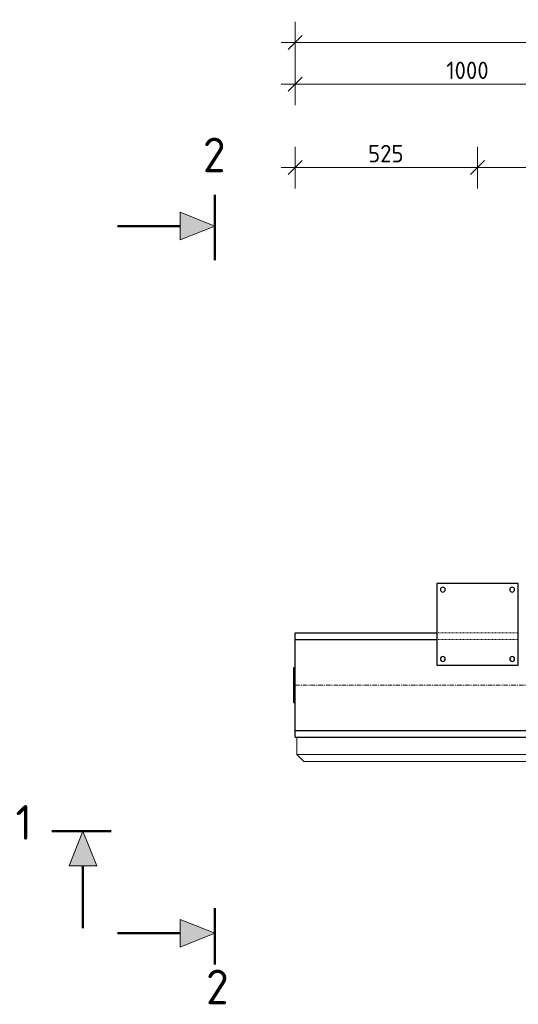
# Model space of a CAD drawing. Header units: millimetres. Extents: x -102180 to -55092, y -1328 to 109139.
# Tile 22 of 42: x -96978 to -95542, y 99126 to 101963. Entities that reach past the tile are written whole.
import ezdxf

# ---------------------------------------------------------------- set-up
doc = ezdxf.new("R2010")
doc.units = ezdxf.units.MM
for name, pattern in [('Grid Line', [22.225, 12.7, -3.175, 3.175, -3.175]), ('XX-CENTER', [8, 5, -1, 1, -1]), ('XX-HIDDEN', [4, 2, -2])]:
    doc.linetypes.add(name, pattern=pattern)
for name, color, linetype, lineweight in [('N-CO-BC-BETONVORM-G', 50, 'Continuous', 25), ('N-CO-BC-BETONVORM-GN', 10, 'XX-HIDDEN', 18), ('N-CO-KC-KUNSTSTOFVORM-G', 7, 'Continuous', 13), ('N-CO-SC-STAALVORM-G', 10, 'Continuous', 25), ('X-XX-AL-CONSTRUCTIELIJN-G-2', 7, 'Grid Line', 18), ('X-XX-AL-M', 7, 'Continuous', 18), ('X-XX-AL-M-20', 7, 'Continuous', 18), ('X-XX-AL-VERWIJZING_DOORSNEDE-G', 7, 'Continuous', 18), ('X-XX-AL-VERWIJZING_DOORSNEDE-G-1', 7, 'XX-CENTER', 18), ('X-XX-AL-VERWIJZING_DOORSNEDE-G-2', 7, 'Continuous', 50), ('X-XX-AL-VERWIJZING_DOORSNEDE-G-3', 7, 'Continuous', 13), ('X-XX-AL-VERWIJZING_DOORSNEDE-G-4', 7, 'XX-CENTER', 50)]:
    doc.layers.add(name, color=color, linetype=linetype, lineweight=lineweight)
doc.styles.add('NLCS-ISO', font='NLCS-ISO.ttf', dxfattribs={"height": 50})
doc.styles.add('NLCS-ISO_2', font='NLCS-ISO.ttf', dxfattribs={"height": 100})
doc.dimstyles.new('2_5_NLCS_diagonal', dxfattribs={"dimscale": 304.8, "dimtxt": 50.137748, "dimasz": 0.131234, "dimexe": 0.19685, "dimexo": 0.0625, "dimgap": 0, "dimtad": 1, "dimdec": 0, "dimzin": 0, "dimdsep": 46, "dimtxsty": 'NLCS-ISO', "dimblk1": 'OBLIQUE', "dimblk2": 'OBLIQUE', "dimsah": 1, "dimcen": 0.09, "dimdle": 0.131234, "dimazin": 0, "dimtfac": 1, "dimtdec": 4, "dimtix": 1, "dimtmove": 0, "dimatfit": 3, "dimfxl": 0.19685, "dimfxlon": 1, "dimtvp": 1, "dimtolj": 1, "dimtzin": 0, "dimarcsym": 2})

# ---------------------------------------------------------------- blocks, each defined once
blk = doc.blocks.new('GM_Hakorit_1120 - GM_Hakorit_1120-3596844-N_A_P_ Copy 4')
at = {"layer": 'N-CO-KC-KUNSTSTOFVORM-G'}
for p, q in [((-520, -50), (-520, 0)), ((520, 0), (520, -50)), ((520, -50), (-520, -50)), ((-520, -50), (-500, -70)), ((500, -70), (520, -50)), ((500, -70), (-500, -70))]:
    blk.add_line(p, q, dxfattribs=at)
blk = doc.blocks.new('GM_Haalbuis_1000 - GM_Haalbuis_1000-3602095-N_A_P_ Copy 4')
at = {"layer": 'N-CO-SC-STAALVORM-G'}
for p, q in [((0, 50), (-5, 50)), ((-5, 50), (-5, -50)), ((-5, -50), (0, -50))]:
    blk.add_line(p, q, dxfattribs=at)
blk = doc.blocks.new('GM_Bevestigingsplaat radardetector2 - GM_Bevestigingsplaat radardetector2-3834855-N_A_P_ Copy 4')
at = {"layer": 'N-CO-SC-STAALVORM-G'}
for p, q in [((117.5, 142.5), (-117.5, 142.5)), ((-117.5, 142.5), (-117.5, -92.5)), ((117.5, -92.5), (117.5, 142.5)), ((-117.5, -92.5), (117.5, -92.5))]:
    blk.add_line(p, q, dxfattribs=at)
for centre, start, end in [((-100, 125), 0, 180), ((-100, 125), 180, 360), ((100, 125), 0, 180), ((100, 125), 180, 360), ((-100, -75), 0, 180), ((-100, -75), 180, 360), ((100, -75), 0, 180), ((100, -75), 180, 360)]:
    blk.add_arc(centre, 7, start, end, dxfattribs=at)
blk = doc.blocks.new('Section - Doorsnede_Head-514630-N_A_P_ Copy 4')
at = {"layer": 'X-XX-AL-VERWIJZING_DOORSNEDE-G'}
blk.add_hatch(color=256, dxfattribs=at).paths.add_polyline_path([(6.49, -5), (2.49, -5), (4.49, 0)], flags=0)
at = {"layer": 'X-XX-AL-VERWIJZING_DOORSNEDE-G-2'}
for p, q in [((0, 0), (7.5, 0)), ((4.49, -5), (4.49, -14))]:
    blk.add_line(p, q, dxfattribs=at)
at = {"layer": 'X-XX-AL-VERWIJZING_DOORSNEDE-G-3'}
for p, q in [((4.49, 0), (2.49, -5)), ((6.49, -5), (4.49, 0)), ((2.49, -5), (6.49, -5))]:
    blk.add_line(p, q, dxfattribs=at)
blk = doc.blocks.new('Section - Doorsnede_Tail-514632-N_A_P_ Copy 4')
at = {"layer": 'X-XX-AL-VERWIJZING_DOORSNEDE-G'}
blk.add_hatch(color=256, dxfattribs=at).paths.add_polyline_path([(6.49, -5), (2.49, -5), (4.49, 0)], flags=0)
at = {"layer": 'X-XX-AL-VERWIJZING_DOORSNEDE-G-2'}
for p, q in [((0, 0), (7.5, 0)), ((4.49, -5), (4.49, -14))]:
    blk.add_line(p, q, dxfattribs=at)
at = {"layer": 'X-XX-AL-VERWIJZING_DOORSNEDE-G-3'}
for p, q in [((4.49, 0), (2.49, -5)), ((6.49, -5), (4.49, 0)), ((2.49, -5), (6.49, -5))]:
    blk.add_line(p, q, dxfattribs=at)
blk = doc.blocks.new('DIMBLOCK18-N_A_P_ Copy 4')
at = {"layer": 'X-XX-AL-M-20'}
for p, q in [((-96184.5, 101716.9), (-96184.5, 101836.9)), ((-95184.5, 101716.9), (-95184.5, 101836.9)), ((-96224.5, 101776.9), (-95184.5, 101776.9)), ((-96184.5, 101776.9), (-96204.5, 101756.9)), ((-96184.5, 101776.9), (-96164.5, 101796.9)), ((-96184.5, 101776.9), (-96184.5, 101716.9)), ((-95184.5, 101776.9), (-95204.5, 101756.9)), ((-95184.5, 101776.9), (-95164.5, 101796.9)), ((-95184.5, 101776.9), (-95184.5, 101716.9))]:
    blk.add_line(p, q, dxfattribs=at)
at = {"layer": 'X-XX-AL-M-20', "color": 0, "insert": (-95749.3, 101842), "char_height": 50, "width": 155.522, "attachment_point": 1, "line_spacing_factor": 1.135194, "style": 'NLCS-ISO'}
blk.add_mtext('1000', dxfattribs=at)
blk = doc.blocks.new('_Oblique')
at = {"color": 0, "linetype": 'ByBlock', "lineweight": -2}
blk.add_line((-0.5, -0.5), (0.5, 0.5), dxfattribs=at)
blk = doc.blocks.new('DIMBLOCK21-N_A_P_ Copy 4')
at = {"layer": 'X-XX-AL-M-20'}
for p, q in [((-96184.5, 101836.9), (-96184.5, 101956.9)), ((-86184.5, 101836.9), (-86184.5, 101956.9)), ((-96184.5, 101896.9), (-96164.5, 101916.9)), ((-86184.5, 101896.9), (-86164.5, 101916.9)), ((-96224.5, 101896.9), (-86144.5, 101896.9)), ((-96184.5, 101896.9), (-96204.5, 101876.9)), ((-96184.5, 101896.9), (-96184.5, 101836.9)), ((-86184.5, 101896.9), (-86204.5, 101876.9)), ((-86184.5, 101896.9), (-86184.5, 101836.9))]:
    blk.add_line(p, q, dxfattribs=at)
at = {"layer": 'X-XX-AL-M-20', "color": 0, "insert": (-91266.8, 101962), "char_height": 50, "width": 197.524, "attachment_point": 1, "line_spacing_factor": 1.135194, "style": 'NLCS-ISO'}
blk.add_mtext('10000', dxfattribs=at)
blk = doc.blocks.new('DIMBLOCK26-N_A_P_ Copy 4')
at = {"layer": 'X-XX-AL-M-20'}
for p, q in [((-96184.5, 101476.9), (-96184.5, 101596.9)), ((-95659.5, 101476.9), (-95659.5, 101596.9)), ((-96184.5, 101536.9), (-96164.5, 101556.9)), ((-95659.5, 101536.9), (-95639.5, 101556.9)), ((-96224.5, 101536.9), (-95659.5, 101536.9)), ((-96184.5, 101536.9), (-96204.5, 101516.9)), ((-96184.5, 101536.9), (-96184.5, 101476.9)), ((-95659.5, 101536.9), (-95679.5, 101516.9)), ((-95659.5, 101536.9), (-95659.5, 101476.9))]:
    blk.add_line(p, q, dxfattribs=at)
at = {"layer": 'X-XX-AL-M-20', "color": 0, "insert": (-95974.5, 101602), "char_height": 50, "width": 126.007, "attachment_point": 1, "line_spacing_factor": 1.135194, "style": 'NLCS-ISO'}
blk.add_mtext('525', dxfattribs=at)
blk = doc.blocks.new('DIMBLOCK27-N_A_P_ Copy 4')
at = {"layer": 'X-XX-AL-M-20'}
for p, q in [((-95659.5, 101476.9), (-95659.5, 101596.9)), ((-91184.5, 101476.9), (-91184.5, 101596.9)), ((-95659.5, 101536.9), (-95639.5, 101556.9)), ((-91184.5, 101536.9), (-91164.5, 101556.9)), ((-95659.5, 101536.9), (-95679.5, 101516.9)), ((-95659.5, 101536.9), (-91184.5, 101536.9)), ((-95659.5, 101536.9), (-95659.5, 101476.9)), ((-91184.5, 101536.9), (-91204.5, 101516.9)), ((-91184.5, 101536.9), (-91184.5, 101476.9))]:
    blk.add_line(p, q, dxfattribs=at)
at = {"layer": 'X-XX-AL-M-20', "color": 0, "insert": (-93496.8, 101602), "char_height": 50, "width": 179.361, "attachment_point": 1, "line_spacing_factor": 1.135194, "style": 'NLCS-ISO'}
blk.add_mtext('4475', dxfattribs=at)

msp = doc.modelspace()

# ---------------------------------------------------------------- linework, layer by layer
at = {"layer": 'N-CO-BC-BETONVORM-GN'}
for p, q in [((-95777, 100195.7), (-95542.1, 100195.7)), ((-95777, 100176.7), (-95542.1, 100176.7))]:
    msp.add_line(p, q, dxfattribs=at)
at = {"layer": 'N-CO-SC-STAALVORM-G'}
for p, q in [((-96184.5, 100176.7), (-96184.5, 100195.7)), ((-96184.5, 100195.7), (-95777, 100195.7)), ((-96184.5, 100149.7), (-96184.5, 100176.7)), ((-96184.5, 100176.7), (-95777, 100176.7)), ((-96184.5, 99941.7), (-96184.5, 100149.7)), ((-96184.5, 99914.7), (-96184.5, 99941.7)), ((-96184.5, 99895.7), (-96184.5, 99914.7)), ((-96184.5, 99914.7), (-95134.5, 99914.7)), ((-96184.5, 99895.7), (-95134.5, 99895.7))]:
    msp.add_line(p, q, dxfattribs=at)
at = {"layer": 'X-XX-AL-CONSTRUCTIELIJN-G-2'}
msp.add_line((-96184.5, 100045.7), (-86184.5, 100045.7), dxfattribs=at)
at = {"layer": 'X-XX-AL-VERWIJZING_DOORSNEDE-G-4'}
for p, q in [((-96415.7, 101458.1), (-96415.7, 101269.9)), ((-96885.3, 99624.9), (-96714.1, 99624.9)), ((-96415.7, 99402.7), (-96415.7, 99240.7))]:
    msp.add_line(p, q, dxfattribs=at)

# ---------------------------------------------------------------- block references
at = {"layer": 'N-CO-BC-BETONVORM-G'}
for name, p in [('GM_Bevestigingsplaat radardetector2 - GM_Bevestigingsplaat radardetector2-3834855-N_A_P_ Copy 4', (-95659.5, 100195.7)), ('GM_Haalbuis_1000 - GM_Haalbuis_1000-3602095-N_A_P_ Copy 4', (-96184.5, 100045.7)), ('GM_Hakorit_1120 - GM_Hakorit_1120-3596844-N_A_P_ Copy 4', (-95659.5, 99895.7))]:
    msp.add_blockref(name, p, dxfattribs=at)
at = {"layer": 'X-XX-AL-VERWIJZING_DOORSNEDE-G-1', "xscale": 19.99999999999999, "yscale": 19.99999999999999, "zscale": 19.99999999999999, "rotation": 269.9999999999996}
msp.add_blockref('Section - Doorsnede_Head-514630-N_A_P_ Copy 4', (-96415.7, 101458.1), dxfattribs=at)
at = {"layer": 'X-XX-AL-VERWIJZING_DOORSNEDE-G-1', "xscale": 19.99999999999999, "yscale": 19.99999999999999, "zscale": 19.99999999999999}
msp.add_blockref('Section - Doorsnede_Head-514630-N_A_P_ Copy 4', (-96885.3, 99624.9), dxfattribs=at)
at = {"layer": 'X-XX-AL-VERWIJZING_DOORSNEDE-G-1', "extrusion": (0, 0, -1), "xscale": 19.99999999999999, "yscale": 19.99999999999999, "zscale": 19.99999999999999, "rotation": 90.00000000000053}
msp.add_blockref('Section - Doorsnede_Tail-514632-N_A_P_ Copy 4', (96415.7, 99240.7), dxfattribs=at)

# ---------------------------------------------------------------- texts
at = {"layer": 'X-XX-AL-VERWIJZING_DOORSNEDE-G', "char_height": 100, "attachment_point": 1, "style": 'NLCS-ISO_2'}
for s, insert, width in [('2', (-96450.1, 101623.1), 84.979), ('1', (-96989.7, 99700), 60.928), ('2', (-96441.1, 99225.7), 84.979)]:
    msp.add_mtext(s, dxfattribs=dict(at, insert=insert, width=width))

# ---------------------------------------------------------------- dimensions: what is measured, and where the dimension line sits
at = {"layer": 'X-XX-AL-M'}
for base, p1, p2, override, picture, middle in [((-86184.5, 101896.9), (-96184.5, 101836.9), (-86184.5, 101836.9), {"dimpost": '<>', "dimfxl": 10000}, 'DIMBLOCK21-N_A_P_ Copy 4', (-91184.5, 101921.9)), ((-95184.5, 101776.9), (-96184.5, 101716.9), (-95184.5, 101716.9), {"dimpost": '<>', "dimfxl": 1000}, 'DIMBLOCK18-N_A_P_ Copy 4', (-95684.5, 101801.9)), ((-95659.5, 101536.9), (-96184.5, 101476.9), (-95659.5, 101476.9), {"dimpost": '<>', "dimfxl": 525}, 'DIMBLOCK26-N_A_P_ Copy 4', (-95922, 101561.9)), ((-91184.5, 101536.9), (-95659.5, 101476.9), (-91184.5, 101476.9), {"dimpost": '<>', "dimfxl": 4475}, 'DIMBLOCK27-N_A_P_ Copy 4', (-93422, 101561.9))]:
    dim = msp.add_linear_dim(base=base, p1=p1, p2=p2, dimstyle='2_5_NLCS_diagonal', override=override, dxfattribs=at)
    dim.commit()
    dim.dimension.update_dxf_attribs({"geometry": picture, "text_midpoint": middle})

doc.saveas('drawing.dxf')
